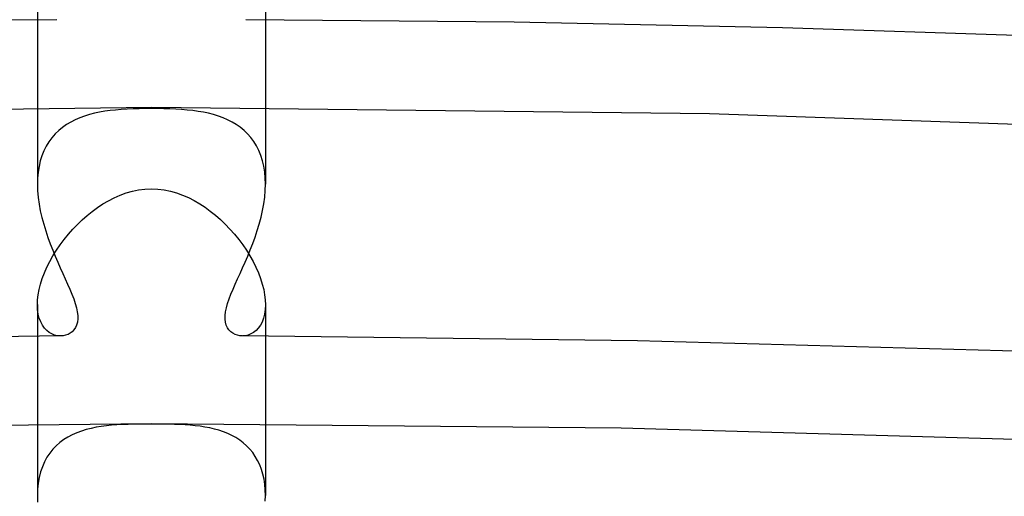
# Model space of a CAD drawing. Header units: millimetres. Extents: x -247 to 247, y -141 to 230.
# Tile 55 of 99: x -2.31 to 14.96, y 143.14 to 151.49. Entities that reach past the tile are written whole.
import ezdxf

# ---------------------------------------------------------------- set-up
doc = ezdxf.new("R2010")
doc.units = ezdxf.units.MM
doc.layers.add('HIDDEN', color=7, linetype='Continuous')
doc.layers.add('THICK', color=7, linetype='Continuous')

msp = doc.modelspace()

# ---------------------------------------------------------------- linework, layer by layer
at = {"layer": 'HIDDEN'}
for p, q in [((-2, 151.98), (-2, 148.613)), ((2, 151.98), (2, 148.613)), ((-1.659, 151.494), (-6.365, 151.449)), ((6.364, 151.449), (1.658, 151.494)), ((11.068, 151.351), (6.364, 151.449)), ((15.762, 151.2), (11.068, 151.351)), ((0.005, 149.953), (-9.786, 149.842)), ((-0.628, 149.911), (-0.725, 149.901)), ((-0.529, 149.92), (-0.628, 149.911)), ((-0.427, 149.926), (-0.529, 149.92)), ((-0.323, 149.931), (-0.427, 149.926)), ((-0.217, 149.934), (-0.323, 149.931)), ((-0.109, 149.936), (-0.217, 149.934)), ((0, 149.936), (-0.109, 149.936)), ((0.108, 149.936), (0, 149.936)), ((9.789, 149.842), (0.005, 149.953)), ((0.216, 149.934), (0.108, 149.936)), ((0.322, 149.931), (0.216, 149.934)), ((0.427, 149.926), (0.322, 149.931)), ((0.529, 149.92), (0.427, 149.926)), ((0.629, 149.911), (0.529, 149.92)), ((0.727, 149.9), (0.629, 149.911)), ((-1.338, 149.739), (-1.416, 149.7)), ((-1.258, 149.774), (-1.338, 149.739)), ((-1.174, 149.804), (-1.258, 149.774)), ((-1.088, 149.831), (-1.174, 149.804)), ((-1.001, 149.853), (-1.088, 149.831)), ((-0.911, 149.872), (-1.001, 149.853)), ((-0.82, 149.888), (-0.911, 149.872)), ((-0.725, 149.901), (-0.82, 149.888)), ((0.821, 149.887), (0.727, 149.9)), ((0.913, 149.871), (0.821, 149.887)), ((1.002, 149.853), (0.913, 149.871)), ((1.089, 149.831), (1.002, 149.853)), ((1.174, 149.805), (1.089, 149.831)), ((1.257, 149.775), (1.174, 149.805)), ((1.336, 149.74), (1.257, 149.775)), ((1.414, 149.701), (1.336, 149.74)), ((19.556, 149.508), (9.789, 149.842)), ((-1.561, 149.606), (-1.627, 149.551)), ((-1.491, 149.655), (-1.561, 149.606)), ((-1.416, 149.7), (-1.491, 149.655)), ((1.487, 149.657), (1.414, 149.701)), ((1.558, 149.608), (1.487, 149.657)), ((1.625, 149.554), (1.558, 149.608)), ((-1.746, 149.426), (-1.798, 149.355)), ((-1.689, 149.491), (-1.746, 149.426)), ((-1.627, 149.551), (-1.689, 149.491)), ((1.687, 149.494), (1.625, 149.554)), ((1.744, 149.429), (1.687, 149.494)), ((1.796, 149.358), (1.744, 149.429)), ((-1.845, 149.278), (-1.886, 149.197)), ((-1.798, 149.355), (-1.845, 149.278)), ((1.843, 149.282), (1.796, 149.358)), ((1.884, 149.2), (1.843, 149.282)), ((-1.921, 149.11), (-1.949, 149.019)), ((-1.886, 149.197), (-1.921, 149.11)), ((1.92, 149.113), (1.884, 149.2)), ((1.949, 149.021), (1.92, 149.113)), ((-1.972, 148.923), (-1.987, 148.822)), ((-1.949, 149.019), (-1.972, 148.923)), ((1.971, 148.925), (1.949, 149.021)), ((1.987, 148.824), (1.971, 148.925)), ((-1.997, 148.719), (-2, 148.613)), ((-1.987, 148.822), (-1.997, 148.719)), ((1.997, 148.72), (1.987, 148.824)), ((2, 148.613), (1.997, 148.72)), ((-2, 148.613), (-1.997, 148.498)), ((-0.225, 148.511), (-0.113, 148.525)), ((-0.113, 148.525), (0, 148.529)), ((0, 148.529), (0.113, 148.525)), ((0.113, 148.525), (0.224, 148.511)), ((1.997, 148.499), (2, 148.613)), ((-1.997, 148.498), (-1.987, 148.38)), ((-1.987, 148.38), (-1.97, 148.262)), ((-0.754, 148.322), (-0.653, 148.374)), ((-0.653, 148.374), (-0.549, 148.419)), ((-0.549, 148.419), (-0.443, 148.457)), ((-0.443, 148.457), (-0.335, 148.488)), ((-0.335, 148.488), (-0.225, 148.511)), ((0.224, 148.511), (0.334, 148.488)), ((0.334, 148.488), (0.442, 148.458)), ((0.442, 148.458), (0.547, 148.42)), ((0.547, 148.42), (0.65, 148.375)), ((0.65, 148.375), (0.75, 148.324)), ((1.971, 148.266), (1.987, 148.383)), ((1.987, 148.383), (1.997, 148.499)), ((-1.97, 148.262), (-1.949, 148.143)), ((-1.039, 148.135), (-0.947, 148.202)), ((-0.947, 148.202), (-0.852, 148.264)), ((-0.852, 148.264), (-0.754, 148.322)), ((0.75, 148.324), (0.847, 148.267)), ((0.847, 148.267), (0.941, 148.206)), ((0.941, 148.206), (1.033, 148.139)), ((1.949, 148.148), (1.971, 148.266)), ((-1.949, 148.143), (-1.922, 148.025)), ((-1.922, 148.025), (-1.89, 147.908)), ((-1.214, 147.987), (-1.128, 148.063)), ((-1.128, 148.063), (-1.039, 148.135)), ((1.033, 148.139), (1.123, 148.068)), ((1.123, 148.068), (1.21, 147.991)), ((1.892, 147.913), (1.923, 148.03)), ((1.923, 148.03), (1.949, 148.148)), ((-1.89, 147.908), (-1.855, 147.791)), ((-1.379, 147.822), (-1.298, 147.907)), ((-1.298, 147.907), (-1.214, 147.987)), ((1.21, 147.991), (1.295, 147.91)), ((1.295, 147.91), (1.377, 147.825)), ((1.857, 147.797), (1.892, 147.913)), ((-1.855, 147.791), (-1.816, 147.676)), ((-1.816, 147.676), (-1.775, 147.564)), ((-1.531, 147.643), (-1.457, 147.734)), ((-1.457, 147.734), (-1.379, 147.822)), ((1.377, 147.825), (1.456, 147.736)), ((1.456, 147.736), (1.531, 147.644)), ((1.778, 147.57), (1.819, 147.683)), ((1.819, 147.683), (1.857, 147.797)), ((-1.775, 147.564), (-1.732, 147.454)), ((-1.667, 147.452), (-1.601, 147.549)), ((-1.601, 147.549), (-1.531, 147.643)), ((1.531, 147.644), (1.601, 147.549)), ((1.601, 147.549), (1.667, 147.452)), ((1.734, 147.46), (1.778, 147.57)), ((-1.783, 147.255), (-1.728, 147.354)), ((-1.732, 147.454), (-1.688, 147.347)), ((-1.728, 147.354), (-1.667, 147.452)), ((-1.688, 147.347), (-1.643, 147.243)), ((1.644, 147.246), (1.69, 147.351)), ((1.667, 147.452), (1.728, 147.354)), ((1.69, 147.351), (1.734, 147.46)), ((1.728, 147.354), (1.784, 147.255)), ((-1.877, 147.056), (-1.833, 147.156)), ((-1.833, 147.156), (-1.783, 147.255)), ((-1.643, 147.243), (-1.598, 147.143)), ((1.554, 147.046), (1.599, 147.144)), ((1.599, 147.144), (1.644, 147.246)), ((1.784, 147.255), (1.833, 147.155)), ((1.833, 147.155), (1.877, 147.055)), ((-1.914, 146.957), (-1.877, 147.056)), ((-1.598, 147.143), (-1.554, 147.045)), ((-1.554, 147.045), (-1.511, 146.951)), ((1.511, 146.951), (1.554, 147.046)), ((1.877, 147.055), (1.915, 146.956)), ((-1.969, 146.764), (-1.945, 146.859)), ((-1.945, 146.859), (-1.914, 146.957)), ((-1.511, 146.951), (-1.47, 146.859)), ((-1.47, 146.859), (-1.431, 146.77)), ((1.431, 146.769), (1.47, 146.858)), ((1.47, 146.858), (1.511, 146.951)), ((1.915, 146.956), (1.945, 146.859)), ((1.945, 146.859), (1.969, 146.764)), ((-1.997, 146.584), (-1.986, 146.673)), ((-1.986, 146.673), (-1.969, 146.764)), ((-1.431, 146.77), (-1.395, 146.684)), ((-1.395, 146.684), (-1.363, 146.601)), ((1.363, 146.601), (1.395, 146.684)), ((1.395, 146.684), (1.431, 146.769)), ((1.969, 146.764), (1.986, 146.672)), ((1.986, 146.672), (1.997, 146.583)), ((-2, 146.5), (-1.997, 146.584)), ((-1.996, 146.414), (-2, 146.5)), ((-2, 146.5), (-2, 143.156)), ((-1.363, 146.601), (-1.336, 146.522)), ((-1.336, 146.522), (-1.315, 146.446)), ((1.315, 146.446), (1.336, 146.522)), ((1.336, 146.522), (1.363, 146.601)), ((2, 146.499), (1.996, 146.413)), ((1.997, 146.583), (2, 146.499)), ((2, 146.5), (2, 143.156)), ((-1.985, 146.335), (-1.996, 146.414)), ((-1.967, 146.263), (-1.985, 146.335)), ((-1.315, 146.446), (-1.3, 146.375)), ((-1.3, 146.375), (-1.292, 146.309)), ((-1.292, 146.309), (-1.291, 146.248)), ((1.291, 146.246), (1.292, 146.307)), ((1.292, 146.307), (1.299, 146.374)), ((1.299, 146.374), (1.315, 146.446)), ((1.985, 146.333), (1.966, 146.26)), ((1.996, 146.413), (1.985, 146.333)), ((-1.942, 146.198), (-1.967, 146.263)), ((-1.912, 146.14), (-1.942, 146.198)), ((-1.877, 146.09), (-1.912, 146.14)), ((-1.312, 146.14), (-1.332, 146.096)), ((-1.298, 146.191), (-1.312, 146.14)), ((-1.291, 146.248), (-1.298, 146.191)), ((1.298, 146.19), (1.291, 146.246)), ((1.312, 146.14), (1.298, 146.19)), ((1.333, 146.095), (1.312, 146.14)), ((1.911, 146.138), (1.875, 146.088)), ((1.941, 146.195), (1.911, 146.138)), ((1.966, 146.26), (1.941, 146.195)), ((-1.594, 145.95), (-8.524, 145.868)), ((-1.837, 146.048), (-1.877, 146.09)), ((-1.794, 146.014), (-1.837, 146.048)), ((-1.749, 145.987), (-1.794, 146.014)), ((-1.701, 145.967), (-1.749, 145.987)), ((-1.652, 145.955), (-1.701, 145.967)), ((-1.603, 145.95), (-1.652, 145.955)), ((-1.548, 145.953), (-1.594, 145.95)), ((-1.505, 145.963), (-1.548, 145.953)), ((-1.463, 145.978), (-1.505, 145.963)), ((-1.425, 145.999), (-1.463, 145.978)), ((-1.39, 146.025), (-1.425, 145.999)), ((-1.359, 146.057), (-1.39, 146.025)), ((-1.332, 146.096), (-1.359, 146.057)), ((1.36, 146.056), (1.333, 146.095)), ((1.391, 146.023), (1.36, 146.056)), ((1.427, 145.997), (1.391, 146.023)), ((1.466, 145.977), (1.427, 145.997)), ((1.507, 145.962), (1.466, 145.977)), ((1.549, 145.953), (1.507, 145.962)), ((1.593, 145.95), (1.549, 145.953)), ((8.524, 145.868), (1.594, 145.95)), ((1.651, 145.955), (1.603, 145.95)), ((1.699, 145.967), (1.651, 145.955)), ((1.746, 145.985), (1.699, 145.967)), ((1.792, 146.012), (1.746, 145.985)), ((1.835, 146.046), (1.792, 146.012)), ((1.875, 146.088), (1.835, 146.046)), ((15.441, 145.674), (8.524, 145.868)), ((0.001, 144.409), (-8.245, 144.332)), ((-0.698, 144.384), (-0.79, 144.375)), ((-0.604, 144.391), (-0.698, 144.384)), ((-0.507, 144.397), (-0.604, 144.391)), ((-0.408, 144.401), (-0.507, 144.397)), ((-0.308, 144.403), (-0.408, 144.401)), ((-0.206, 144.405), (-0.308, 144.403)), ((-0.103, 144.406), (-0.206, 144.405)), ((0, 144.406), (-0.103, 144.406)), ((0.104, 144.406), (0, 144.406)), ((8.241, 144.332), (0.001, 144.409)), ((0.205, 144.405), (0.104, 144.406)), ((0.305, 144.403), (0.205, 144.405)), ((0.403, 144.401), (0.305, 144.403)), ((0.498, 144.397), (0.403, 144.401)), ((0.59, 144.392), (0.498, 144.397)), ((0.68, 144.386), (0.59, 144.392)), ((0.768, 144.378), (0.68, 144.386)), ((-1.388, 144.218), (-1.464, 144.178)), ((-1.308, 144.253), (-1.388, 144.218)), ((-1.226, 144.284), (-1.308, 144.253)), ((-1.142, 144.309), (-1.226, 144.284)), ((-1.056, 144.331), (-1.142, 144.309)), ((-0.968, 144.349), (-1.056, 144.331)), ((-0.879, 144.364), (-0.968, 144.349)), ((-0.79, 144.375), (-0.879, 144.364)), ((0.854, 144.367), (0.768, 144.378)), ((0.938, 144.354), (0.854, 144.367)), ((1.022, 144.338), (0.938, 144.354)), ((1.104, 144.319), (1.022, 144.338)), ((1.184, 144.297), (1.104, 144.319)), ((1.262, 144.271), (1.184, 144.297)), ((1.338, 144.241), (1.262, 144.271)), ((1.411, 144.206), (1.338, 144.241)), ((16.469, 144.1), (8.241, 144.332)), ((-1.604, 144.083), (-1.669, 144.027)), ((-1.536, 144.133), (-1.604, 144.083)), ((-1.464, 144.178), (-1.536, 144.133)), ((1.481, 144.168), (1.411, 144.206)), ((1.548, 144.125), (1.481, 144.168)), ((1.611, 144.077), (1.548, 144.125)), ((1.67, 144.025), (1.611, 144.077)), ((-1.783, 143.897), (-1.832, 143.823)), ((-1.728, 143.965), (-1.783, 143.897)), ((-1.669, 144.027), (-1.728, 143.965)), ((1.725, 143.968), (1.67, 144.025)), ((1.776, 143.906), (1.725, 143.968)), ((1.822, 143.84), (1.776, 143.906)), ((-1.876, 143.744), (-1.913, 143.659)), ((-1.832, 143.823), (-1.876, 143.744)), ((1.863, 143.768), (1.822, 143.84)), ((1.899, 143.693), (1.863, 143.768)), ((1.93, 143.612), (1.899, 143.693)), ((-1.944, 143.568), (-1.969, 143.472)), ((-1.913, 143.659), (-1.944, 143.568)), ((1.955, 143.528), (1.93, 143.612)), ((1.975, 143.439), (1.955, 143.528)), ((-1.986, 143.37), (-1.997, 143.265)), ((-1.969, 143.472), (-1.986, 143.37)), ((1.989, 143.347), (1.975, 143.439)), ((1.997, 143.253), (1.989, 143.347)), ((-1.997, 143.265), (-2, 143.156)), ((2, 143.156), (1.997, 143.253)), ((-2, 143.156), (-1.996, 143.038)), ((1.997, 143.054), (2, 143.156))]:
    msp.add_line(p, q, dxfattribs=at)
at = {"layer": 'THICK'}
for centre, major_axis, start_param, end_param in [((0, 155.885), (30, 0), -3.141581, -0.523599), ((0, 152.247), (-30, 0), 0.538784, 1.50408), ((0, 152.247), (-30, 0), 1.637512, 2.602808)]:
    msp.add_ellipse(centre, major_axis=major_axis, ratio=0.5, start_param=start_param, end_param=end_param, dxfattribs=at)

doc.saveas('drawing.dxf')
